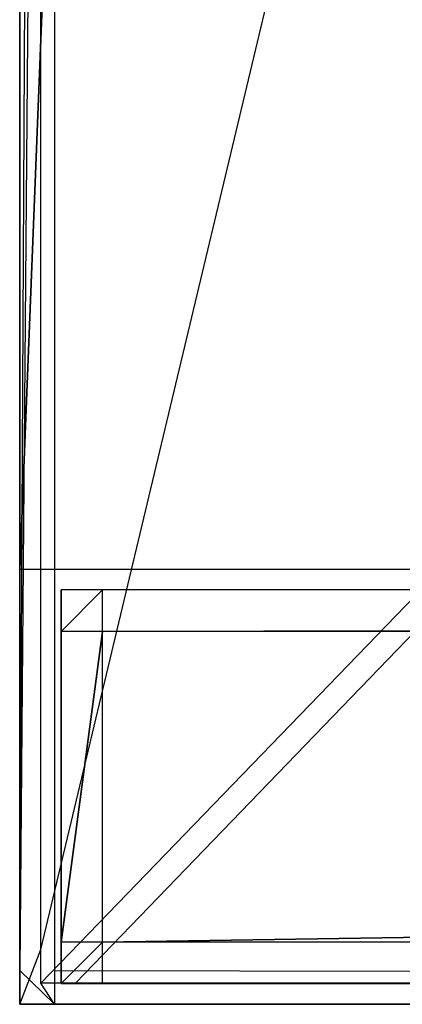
# Model space of a CAD drawing. Extents: x -1 to 0, y -0.5 to 0.
# Tile 1 of 20: x -1 to -0.9815, y -0.5 to -0.4525. Entities that reach past the tile are written whole.
import ezdxf

# ---------------------------------------------------------------- set-up
doc = ezdxf.new("R2010")
doc.units = 0
for name, color, linetype in [('L0_KORPUS_LEGATO_SE_X_190__Y_47', 7, 'CONTINUOUS'), ('L8_PLATTE_LEGATO_N_B10600__0___', 7, 'CONTINUOUS'), ('L9_FRONT_LEGATO_S2S2_X_3400__Y_', 7, 'CONTINUOUS')]:
    doc.layers.add(name, color=color, linetype=linetype)

msp = doc.modelspace()

# ---------------------------------------------------------------- linework, layer by layer
at = {"layer": 'L0_KORPUS_LEGATO_SE_X_190__Y_47', "color": 8}
for points, invisible_edges in [([(-1, -0.479, 0.34), (-0.981, 0, 0.34), (-1, 0, 0.34), (-1, -0.479, 0.34)], 13), ([(-0.981, 0, 0.34), (-1, -0.479, 0.34), (-0.981, -0.479, 0.34), (-0.981, 0, 0.34)], 14), ([(-0.981, 0), (-1, -0.479), (-1, 0), (-0.981, 0)], 13), ([(-1, -0.479), (-0.981, 0), (-0.981, -0.479), (-1, -0.479)], 14), ([(-1, -0.479, 0.34), (-1, 0), (-1, -0.479), (-1, -0.479, 0.34)], 13), ([(-1, 0), (-1, -0.479, 0.34), (-1, 0, 0.34), (-1, 0)], 14), ([(-0.981, -0.479, 0.34), (-1, -0.479), (-0.981, -0.479), (-0.981, -0.479, 0.34)], 13), ([(-1, -0.479), (-0.981, -0.479, 0.34), (-1, -0.479, 0.34), (-1, -0.479)], 14)]:
    msp.add_3dface(points, dxfattribs=dict(at, invisible_edges=invisible_edges))
at = {"layer": 'L8_PLATTE_LEGATO_N_B10600__0___', "color": 8}
for points, invisible_edges in [([(-1, -0.498375, 0.38), (-1, -0.300523, 0.378361), (-1, -0.498375, 0.378361), (-1, -0.498375, 0.38)], 13), ([(-1, -0.300523, 0.378361), (-1, -0.498375, 0.38), (-1, -0.300523, 0.38), (-1, -0.300523, 0.378361)], 14), ([(-1, -0.498375, 0.374378), (-1, -0.300523, 0.3732), (-1, -0.498375, 0.3732), (-1, -0.498375, 0.374378)], 13), ([(-1, -0.300523, 0.3732), (-1, -0.498375, 0.374378), (-1, -0.300523, 0.374378), (-1, -0.300523, 0.3732)], 14), ([(-0.998987, -0.300523, 0.372564), (-1, -0.498375, 0.3732), (-1, -0.300523, 0.3732), (-0.998987, -0.300523, 0.372564)], 13), ([(-1, -0.498375, 0.3732), (-0.998987, -0.300523, 0.372564), (-0.998987, -0.497362, 0.372564), (-1, -0.498375, 0.3732)], 14), ([(-1, -0.498375, 0.38), (-0.998322, -0.300523, 0.38), (-1, -0.300523, 0.38), (-1, -0.498375, 0.38)], 13), ([(-0.998322, -0.300523, 0.38), (-1, -0.498375, 0.38), (-0.998322, -0.498375, 0.38), (-0.998322, -0.300523, 0.38)], 14), ([(-1, -0.498375, 0.378361), (-1, -0.300523, 0.374378), (-1, -0.498375, 0.374378), (-1, -0.498375, 0.378361)], 13), ([(-1, -0.300523, 0.374378), (-1, -0.498375, 0.378361), (-1, -0.300523, 0.378361), (-1, -0.300523, 0.374378)], 14), ([(-0.951959, -0.300523, 0.343069), (-0.998987, -0.497362, 0.372564), (-0.998987, -0.300523, 0.372564), (-0.951959, -0.300523, 0.343069)], 13), ([(-0.998987, -0.497362, 0.372564), (-0.951959, -0.300523, 0.343069), (-0.951959, -0.450334, 0.343069), (-0.998987, -0.497362, 0.372564)], 14), ([(-0.00192, -0.498375, 0.38), (-0.998322, -0.300523, 0.38), (-0.998322, -0.498375, 0.38), (-0.00192, -0.498375, 0.38)], 13), ([(-0.998322, -0.300523, 0.38), (-0.00192, -0.498375, 0.38), (-0.335557, -0.385801, 0.38), (-0.998322, -0.300523, 0.38)], 10), ([(-0.951959, -0.450334, 0.343069), (-0.998987, -0.498987, 0.372564), (-0.998987, -0.497362, 0.372564), (-0.951959, -0.450334, 0.343069)], 13), ([(-0.998987, -0.498987, 0.372564), (-0.951959, -0.450334, 0.343069), (-0.951959, -0.451959, 0.343069), (-0.998987, -0.498987, 0.372564)], 14), ([(-0.951959, -0.451959, 0.343069), (-0.997308, -0.498987, 0.372564), (-0.998987, -0.498987, 0.372564), (-0.951959, -0.451959, 0.343069)], 13), ([(-0.997308, -0.498987, 0.372564), (-0.951959, -0.451959, 0.343069), (-0.950281, -0.451959, 0.343069), (-0.997308, -0.498987, 0.372564)], 14), ([(-0.950281, -0.451959, 0.343069), (-0.002933, -0.498987, 0.372564), (-0.997308, -0.498987, 0.372564), (-0.950281, -0.451959, 0.343069)], 13), ([(-0.998987, -0.497362, 0.372564), (-1, -0.5, 0.3732), (-1, -0.498375, 0.3732), (-0.998987, -0.497362, 0.372564)], 13), ([(-1, -0.5, 0.3732), (-0.998987, -0.497362, 0.372564), (-0.998987, -0.498987, 0.372564), (-1, -0.5, 0.3732)], 14), ([(-0.998322, -0.5, 0.38), (-1, -0.498375, 0.38), (-1, -0.5, 0.38), (-0.998322, -0.5, 0.38)], 13), ([(-1, -0.498375, 0.38), (-0.998322, -0.5, 0.38), (-0.998322, -0.498375, 0.38), (-1, -0.498375, 0.38)], 14), ([(-1, -0.5, 0.38), (-1, -0.498375, 0.378361), (-1, -0.5, 0.378361), (-1, -0.5, 0.38)], 13), ([(-1, -0.498375, 0.378361), (-1, -0.5, 0.38), (-1, -0.498375, 0.38), (-1, -0.498375, 0.378361)], 14), ([(-1, -0.5, 0.378361), (-1, -0.498375, 0.374378), (-1, -0.5, 0.374378), (-1, -0.5, 0.378361)], 13), ([(-1, -0.498375, 0.374378), (-1, -0.5, 0.378361), (-1, -0.498375, 0.378361), (-1, -0.498375, 0.374378)], 14), ([(-1, -0.5, 0.374378), (-1, -0.498375, 0.3732), (-1, -0.5, 0.3732), (-1, -0.5, 0.374378)], 13), ([(-1, -0.498375, 0.3732), (-1, -0.5, 0.374378), (-1, -0.498375, 0.374378), (-1, -0.498375, 0.3732)], 14), ([(-0.00192, -0.5, 0.38), (-0.998322, -0.498375, 0.38), (-0.998322, -0.5, 0.38), (-0.00192, -0.5, 0.38)], 13), ([(-0.998322, -0.498375, 0.38), (-0.00192, -0.5, 0.38), (-0.00192, -0.498375, 0.38), (-0.998322, -0.498375, 0.38)], 14), ([(-0.998987, -0.498987, 0.372564), (-0.998322, -0.5, 0.3732), (-1, -0.5, 0.3732), (-0.998987, -0.498987, 0.372564)], 13), ([(-0.998322, -0.5, 0.3732), (-0.998987, -0.498987, 0.372564), (-0.997308, -0.498987, 0.372564), (-0.998322, -0.5, 0.3732)], 14), ([(-0.997308, -0.498987, 0.372564), (-0.00192, -0.5, 0.3732), (-0.998322, -0.5, 0.3732), (-0.997308, -0.498987, 0.372564)], 13), ([(-0.00192, -0.5, 0.3732), (-0.997308, -0.498987, 0.372564), (-0.002933, -0.498987, 0.372564), (-0.00192, -0.5, 0.3732)], 14), ([(-0.998322, -0.5, 0.378361), (-1, -0.5, 0.374378), (-0.998322, -0.5, 0.374378), (-0.998322, -0.5, 0.378361)], 13), ([(-1, -0.5, 0.374378), (-0.998322, -0.5, 0.378361), (-1, -0.5, 0.378361), (-1, -0.5, 0.374378)], 14), ([(-0.998322, -0.5, 0.374378), (-1, -0.5, 0.3732), (-0.998322, -0.5, 0.3732), (-0.998322, -0.5, 0.374378)], 13), ([(-1, -0.5, 0.3732), (-0.998322, -0.5, 0.374378), (-1, -0.5, 0.374378), (-1, -0.5, 0.3732)], 14), ([(-0.998322, -0.5, 0.38), (-1, -0.5, 0.378361), (-0.998322, -0.5, 0.378361), (-0.998322, -0.5, 0.38)], 13), ([(-1, -0.5, 0.378361), (-0.998322, -0.5, 0.38), (-1, -0.5, 0.38), (-1, -0.5, 0.378361)], 14), ([(-0.00192, -0.5, 0.378361), (-0.998322, -0.5, 0.374378), (-0.00192, -0.5, 0.374378), (-0.00192, -0.5, 0.378361)], 13), ([(-0.998322, -0.5, 0.374378), (-0.00192, -0.5, 0.378361), (-0.998322, -0.5, 0.378361), (-0.998322, -0.5, 0.374378)], 14), ([(-0.00192, -0.5, 0.38), (-0.998322, -0.5, 0.378361), (-0.00192, -0.5, 0.378361), (-0.00192, -0.5, 0.38)], 13), ([(-0.998322, -0.5, 0.378361), (-0.00192, -0.5, 0.38), (-0.998322, -0.5, 0.38), (-0.998322, -0.5, 0.378361)], 14), ([(-0.00192, -0.5, 0.374378), (-0.998322, -0.5, 0.3732), (-0.00192, -0.5, 0.3732), (-0.00192, -0.5, 0.374378)], 13), ([(-0.998322, -0.5, 0.3732), (-0.00192, -0.5, 0.374378), (-0.998322, -0.5, 0.374378), (-0.998322, -0.5, 0.3732)], 14)]:
    msp.add_3dface(points, dxfattribs=dict(at, invisible_edges=invisible_edges))
at = {"layer": 'L9_FRONT_LEGATO_S2S2_X_3400__Y_', "color": 8}
for points, invisible_edges in [([(-0.998, -0.482, 0.34), (-0.996, -0.48, 0.34), (-0.998, -0.48, 0.34), (-0.998, -0.482, 0.34)], 13), ([(-0.996, -0.48, 0.34), (-0.998, -0.482, 0.34), (-0.996, -0.482, 0.34), (-0.996, -0.48, 0.34)], 14), ([(-0.996, -0.48), (-0.998, -0.482), (-0.998, -0.48), (-0.996, -0.48)], 13), ([(-0.998, -0.482), (-0.996, -0.48), (-0.996, -0.482), (-0.998, -0.482)], 14), ([(-0.998, -0.482, 0.34), (-0.998, -0.48, 0.338), (-0.998, -0.482, 0.338), (-0.998, -0.482, 0.34)], 13), ([(-0.998, -0.48, 0.338), (-0.998, -0.482, 0.34), (-0.998, -0.48, 0.34), (-0.998, -0.48, 0.338)], 14), ([(-0.998, -0.482, 0.338), (-0.998, -0.48, 0.002), (-0.998, -0.482, 0.002), (-0.998, -0.482, 0.338)], 13), ([(-0.998, -0.48, 0.002), (-0.998, -0.482, 0.338), (-0.998, -0.48, 0.338), (-0.998, -0.48, 0.002)], 14), ([(-0.998, -0.48, 0.338), (-0.996, -0.48, 0.002), (-0.998, -0.48, 0.002), (-0.998, -0.48, 0.338)], 13), ([(-0.996, -0.48, 0.002), (-0.998, -0.48, 0.338), (-0.996, -0.48, 0.338), (-0.996, -0.48, 0.002)], 14), ([(-0.998, -0.48, 0.002), (-0.996, -0.48), (-0.998, -0.48), (-0.998, -0.48, 0.002)], 13), ([(-0.996, -0.48), (-0.998, -0.48, 0.002), (-0.996, -0.48, 0.002), (-0.996, -0.48)], 14), ([(-0.998, -0.48, 0.34), (-0.996, -0.48, 0.338), (-0.998, -0.48, 0.338), (-0.998, -0.48, 0.34)], 13), ([(-0.996, -0.48, 0.338), (-0.998, -0.48, 0.34), (-0.996, -0.48, 0.34), (-0.996, -0.48, 0.338)], 14), ([(-0.998, -0.482, 0.002), (-0.998, -0.48), (-0.998, -0.482), (-0.998, -0.482, 0.002)], 13), ([(-0.998, -0.48), (-0.998, -0.482, 0.002), (-0.998, -0.48, 0.002), (-0.998, -0.48)], 14), ([(-0.996, -0.482, 0.34), (-0.004, -0.48, 0.34), (-0.996, -0.48, 0.34), (-0.996, -0.482, 0.34)], 13), ([(-0.004, -0.48, 0.34), (-0.996, -0.482, 0.34), (-0.004, -0.482, 0.34), (-0.004, -0.48, 0.34)], 14), ([(-0.004, -0.48), (-0.996, -0.482), (-0.996, -0.48), (-0.004, -0.48)], 13), ([(-0.996, -0.482), (-0.004, -0.48), (-0.004, -0.482), (-0.996, -0.482)], 14), ([(-0.996, -0.48, 0.338), (-0.004, -0.48, 0.002), (-0.996, -0.48, 0.002), (-0.996, -0.48, 0.338)], 13), ([(-0.004, -0.48, 0.002), (-0.996, -0.48, 0.338), (-0.004, -0.48, 0.338), (-0.004, -0.48, 0.002)], 14), ([(-0.996, -0.48, 0.34), (-0.004, -0.48, 0.338), (-0.996, -0.48, 0.338), (-0.996, -0.48, 0.34)], 13), ([(-0.004, -0.48, 0.338), (-0.996, -0.48, 0.34), (-0.004, -0.48, 0.34), (-0.004, -0.48, 0.338)], 14), ([(-0.996, -0.48, 0.002), (-0.004, -0.48), (-0.996, -0.48), (-0.996, -0.48, 0.002)], 13), ([(-0.004, -0.48), (-0.996, -0.48, 0.002), (-0.004, -0.48, 0.002), (-0.004, -0.48)], 14), ([(-0.998, -0.497, 0.338), (-0.998, -0.482, 0.002), (-0.998, -0.497, 0.002), (-0.998, -0.497, 0.338)], 13), ([(-0.998, -0.482, 0.002), (-0.998, -0.497, 0.338), (-0.998, -0.482, 0.338), (-0.998, -0.482, 0.002)], 14), ([(-0.998, -0.497, 0.002), (-0.998, -0.482), (-0.998, -0.497), (-0.998, -0.497, 0.002)], 13), ([(-0.998, -0.482), (-0.998, -0.497, 0.002), (-0.998, -0.482, 0.002), (-0.998, -0.482)], 14), ([(-0.996, -0.482), (-0.998, -0.497), (-0.998, -0.482), (-0.996, -0.482)], 13), ([(-0.998, -0.497), (-0.996, -0.482), (-0.996, -0.497), (-0.998, -0.497)], 14), ([(-0.998, -0.497, 0.34), (-0.996, -0.482, 0.34), (-0.998, -0.482, 0.34), (-0.998, -0.497, 0.34)], 13), ([(-0.996, -0.482, 0.34), (-0.998, -0.497, 0.34), (-0.996, -0.497, 0.34), (-0.996, -0.482, 0.34)], 14), ([(-0.998, -0.497, 0.34), (-0.998, -0.482, 0.338), (-0.998, -0.497, 0.338), (-0.998, -0.497, 0.34)], 13), ([(-0.998, -0.482, 0.338), (-0.998, -0.497, 0.34), (-0.998, -0.482, 0.34), (-0.998, -0.482, 0.338)], 14), ([(-0.004, -0.482), (-0.996, -0.497), (-0.996, -0.482), (-0.004, -0.482)], 13), ([(-0.996, -0.497), (-0.004, -0.482), (-0.004, -0.497), (-0.996, -0.497)], 14), ([(-0.996, -0.497, 0.34), (-0.004, -0.482, 0.34), (-0.996, -0.482, 0.34), (-0.996, -0.497, 0.34)], 13), ([(-0.004, -0.482, 0.34), (-0.996, -0.497, 0.34), (-0.004, -0.497, 0.34), (-0.004, -0.482, 0.34)], 14), ([(-0.998, -0.499, 0.338), (-0.998, -0.497, 0.002), (-0.998, -0.499, 0.002), (-0.998, -0.499, 0.338)], 13), ([(-0.998, -0.497, 0.002), (-0.998, -0.499, 0.338), (-0.998, -0.497, 0.338), (-0.998, -0.497, 0.002)], 14), ([(-0.998, -0.499, 0.34), (-0.996, -0.497, 0.34), (-0.998, -0.497, 0.34), (-0.998, -0.499, 0.34)], 13), ([(-0.996, -0.497, 0.34), (-0.998, -0.499, 0.34), (-0.996, -0.499, 0.34), (-0.996, -0.497, 0.34)], 14), ([(-0.996, -0.497), (-0.998, -0.499), (-0.998, -0.497), (-0.996, -0.497)], 13), ([(-0.998, -0.499), (-0.996, -0.497), (-0.996, -0.499), (-0.998, -0.499)], 14), ([(-0.998, -0.499, 0.34), (-0.998, -0.497, 0.338), (-0.998, -0.499, 0.338), (-0.998, -0.499, 0.34)], 13), ([(-0.998, -0.497, 0.338), (-0.998, -0.499, 0.34), (-0.998, -0.497, 0.34), (-0.998, -0.497, 0.338)], 14), ([(-0.998, -0.499, 0.002), (-0.998, -0.497), (-0.998, -0.499), (-0.998, -0.499, 0.002)], 13), ([(-0.998, -0.497), (-0.998, -0.499, 0.002), (-0.998, -0.497, 0.002), (-0.998, -0.497)], 14), ([(-0.004, -0.497), (-0.996, -0.499), (-0.996, -0.497), (-0.004, -0.497)], 13), ([(-0.996, -0.499), (-0.004, -0.497), (-0.004, -0.499), (-0.996, -0.499)], 14), ([(-0.996, -0.499, 0.34), (-0.004, -0.497, 0.34), (-0.996, -0.497, 0.34), (-0.996, -0.499, 0.34)], 13), ([(-0.004, -0.497, 0.34), (-0.996, -0.499, 0.34), (-0.004, -0.499, 0.34), (-0.004, -0.497, 0.34)], 14), ([(-0.996, -0.499, 0.002), (-0.998, -0.499, 0.338), (-0.998, -0.499, 0.002), (-0.996, -0.499, 0.002)], 13), ([(-0.998, -0.499, 0.338), (-0.996, -0.499, 0.002), (-0.996, -0.499, 0.338), (-0.998, -0.499, 0.338)], 14), ([(-0.996, -0.499), (-0.998, -0.499, 0.002), (-0.998, -0.499), (-0.996, -0.499)], 13), ([(-0.998, -0.499, 0.002), (-0.996, -0.499), (-0.996, -0.499, 0.002), (-0.998, -0.499, 0.002)], 14), ([(-0.996, -0.499, 0.338), (-0.998, -0.499, 0.34), (-0.998, -0.499, 0.338), (-0.996, -0.499, 0.338)], 13), ([(-0.998, -0.499, 0.34), (-0.996, -0.499, 0.338), (-0.996, -0.499, 0.34), (-0.998, -0.499, 0.34)], 14), ([(-0.004, -0.499, 0.002), (-0.996, -0.499, 0.338), (-0.996, -0.499, 0.002), (-0.004, -0.499, 0.002)], 13), ([(-0.996, -0.499, 0.338), (-0.004, -0.499, 0.002), (-0.004, -0.499, 0.338), (-0.996, -0.499, 0.338)], 14), ([(-0.004, -0.499), (-0.996, -0.499, 0.002), (-0.996, -0.499), (-0.004, -0.499)], 13), ([(-0.996, -0.499, 0.002), (-0.004, -0.499), (-0.004, -0.499, 0.002), (-0.996, -0.499, 0.002)], 14), ([(-0.004, -0.499, 0.338), (-0.996, -0.499, 0.34), (-0.996, -0.499, 0.338), (-0.004, -0.499, 0.338)], 13), ([(-0.996, -0.499, 0.34), (-0.004, -0.499, 0.338), (-0.004, -0.499, 0.34), (-0.996, -0.499, 0.34)], 14)]:
    msp.add_3dface(points, dxfattribs=dict(at, invisible_edges=invisible_edges))

doc.saveas('drawing.dxf')
